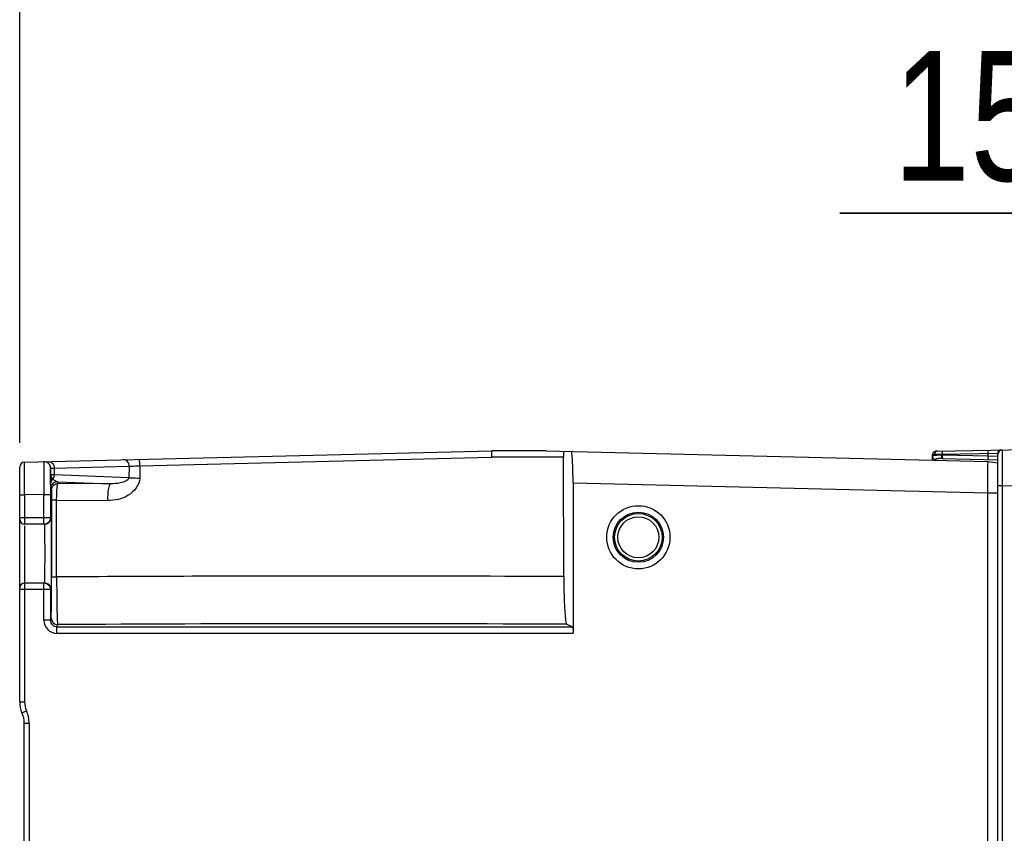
# Model space of a CAD drawing. Header units: inches. Extents: x 0 to 117, y 0 to 83.
# Tile 29 of 69: x 47.55 to 53.48, y 70.92 to 75.82. Entities that reach past the tile are written whole.
import ezdxf

# ---------------------------------------------------------------- set-up
doc = ezdxf.new("R2010")
doc.units = ezdxf.units.IN
doc.header["$LTSCALE"] = 6.431102
doc.header["$MEASUREMENT"] = 0
doc.layers.get('0').update_dxf_attribs({"linetype": 'CONTINUOUS'})
doc.styles.get("Standard").update_dxf_attribs({"font": 'txt', "width": 0.8})
doc.dimstyles.new('DIMSTYLE_1', dxfattribs={"dimtxt": 0.78125, "dimasz": 0.7, "dimexe": 0.18, "dimexo": 0.0625, "dimgap": 0.09, "dimtad": 1, "dimdec": 0, "dimzin": 4, "dimdsep": 46, "dimtxsty": 'STANDARD', "dimblk": '_FILLED', "dimblk1": '_FILLED', "dimblk2": '_FILLED', "dimcen": 0.09, "dimadec": 0, "dimazin": 0, "dimtfac": 1, "dimtdec": 0, "dimtofl": 0, "dimtmove": 0, "dimatfit": 3, "dimldrblk": '_FILLED', "dimfxl": 1, "dimtolj": 1, "dimtzin": 4, "dimarcsym": 0})

# ---------------------------------------------------------------- blocks, each defined once
blk = doc.blocks.new('_FILLED')
at = {"color": 0, "linetype": 'BYBLOCK'}
blk.add_solid([(0, 0), (-1, 0.1429), (-1, -0.1429)], dxfattribs=at)
blk = doc.blocks.new('*D8')
at = {"color": 7, "linetype": 'CONTINUOUS'}
for p, q in [((47.5477, 73.2703), (47.5477, 76.5023)), ((55.2109, 73.1976), (55.2109, 76.5023)), ((47.5477, 76.1273), (51.3793, 76.1273)), ((55.2109, 76.1273), (51.3793, 76.1273))]:
    blk.add_line(p, q, dxfattribs=at)
at = {"color": 7, "linetype": 'CONTINUOUS', "xscale": 0.7, "yscale": 0.7, "zscale": 0.7, "rotation": 180}
blk.add_blockref('_FILLED', (47.5477, 76.1273), dxfattribs=at)
at = {"color": 7, "linetype": 'CONTINUOUS', "xscale": 0.7, "yscale": 0.7, "zscale": 0.7}
blk.add_blockref('_FILLED', (55.2109, 76.1273), dxfattribs=at)
at = {"color": 7, "linetype": 'CONTINUOUS', "insert": (51.3793, 77.1039), "char_height": 0.78125, "width": 1.875, "attachment_point": 2, "line_spacing_factor": 0.9}
blk.add_mtext('195', dxfattribs=at)
blk = doc.blocks.new('*D9')
at = {"color": 7, "linetype": 'CONTINUOUS'}
for p, q in [((54.6203, 71.4847), (54.6203, 75.0313)), ((55.2109, 73.1976), (55.2109, 75.0313)), ((54.6203, 74.6563), (52.4901, 74.6563)), ((52.4901, 74.6563), (54.9156, 74.6563)), ((56.2109, 74.6563), (54.9156, 74.6563)), ((55.2109, 74.6563), (56.2109, 74.6563))]:
    blk.add_line(p, q, dxfattribs=at)
at = {"color": 7, "linetype": 'CONTINUOUS', "xscale": 0.7, "yscale": 0.7, "zscale": 0.7}
blk.add_blockref('_FILLED', (54.6203, 74.6563), dxfattribs=at)
at = {"color": 7, "linetype": 'CONTINUOUS', "xscale": 0.7, "yscale": 0.7, "zscale": 0.7, "rotation": 180}
blk.add_blockref('_FILLED', (55.2109, 74.6563), dxfattribs=at)
at = {"color": 7, "linetype": 'CONTINUOUS', "insert": (53.7401, 75.6328), "char_height": 0.78125, "width": 1.25, "attachment_point": 3, "line_spacing_factor": 0.9}
blk.add_mtext('15', dxfattribs=at)

msp = doc.modelspace()

# ---------------------------------------------------------------- linework, layer by layer
at = {"color": 7, "linetype": 'CONTINUOUS'}
for p, q in [((47.5765, 73.1547), (50.3944, 73.2236)), ((50.7207, 73.2236), (50.3944, 73.2236)), ((50.7207, 73.2236), (53.3828, 73.1585)), ((53.0763, 73.2216), (53.0732, 73.2215)), ((53.0765, 73.2216), (53.7564, 73.2335)), ((48.2723, 73.1332), (50.3909, 73.1853)), ((50.8253, 73.1853), (50.3909, 73.1853)), ((50.8265, 72.4651), (50.8253, 73.1853)), ((53.0482, 73.2035), (53.0477, 73.1991)), ((53.0477, 73.1667), (53.0477, 73.1991)), ((53.0603, 73.202), (53.0775, 73.2022)), ((53.0775, 73.2022), (53.0999, 73.2025)), ((53.0859, 73.1779), (53.0998, 73.1779)), ((53.0999, 73.2025), (53.1061, 73.2026)), ((53.1061, 73.1973), (53.1028, 73.1974)), ((53.1061, 73.2026), (53.4406, 73.2086)), ((53.1061, 73.2026), (53.1061, 73.1973)), ((53.383, 73.19), (53.1061, 73.1973)), ((53.1079, 73.1777), (53.4414, 73.169)), ((53.383, 73.19), (53.383, 73.2074)), ((53.4381, 73.1882), (53.383, 73.19)), ((53.4414, 63.7307), (53.4414, 73.2087)), ((53.4414, 73.2087), (53.4426, 73.2087)), ((53.4683, 73.1729), (53.4683, 73.1392)), ((47.5477, 71.7087), (47.5477, 73.1252)), ((47.5769, 73.0563), (47.5765, 73.1547)), ((47.7344, 73.0803), (47.7344, 73.118)), ((47.7346, 73.1183), (47.7557, 73.1189)), ((47.7557, 73.1189), (48.2071, 73.13)), ((47.7557, 73.1189), (47.7557, 73.078)), ((48.2071, 73.13), (48.2057, 73.0611)), ((48.2723, 73.1332), (48.2707, 73.0586)), ((53.3828, 73.1585), (53.4414, 73.1512)), ((53.4683, 73.1392), (53.4683, 73.1202)), ((53.4683, 73.1202), (53.4684, 73.0789)), ((47.577, 73.0187), (47.5769, 73.0563)), ((47.7332, 73.0196), (47.7337, 73.0943)), ((47.7344, 73.074), (47.7344, 73.0803)), ((47.7514, 73.0506), (47.7489, 73.0541)), ((48.2057, 73.0611), (47.7557, 73.078)), ((53.4684, 73.0789), (53.4684, 73.057)), ((53.4684, 73.057), (53.4685, 73.012)), ((47.5772, 72.9784), (47.577, 73.0187)), ((47.7358, 72.9973), (47.7392, 72.9871)), ((47.7786, 73.0264), (47.7752, 73.0367)), ((47.7752, 73.0367), (48.0949, 73.0247)), ((48.0949, 73.0247), (47.7786, 73.0264)), ((50.8823, 73.0307), (50.8823, 72.1228)), ((50.8823, 73.0306), (53.3823, 72.9695)), ((53.4685, 73.012), (53.4414, 73.012)), ((53.4685, 73.012), (53.7564, 73.017)), ((53.4685, 73.012), (53.4685, 63.9273)), ((47.5477, 72.9578), (47.5772, 72.9578)), ((47.5772, 72.9578), (47.5772, 72.9784)), ((47.6936, 72.9607), (47.5772, 72.9578)), ((47.5772, 72.9578), (47.5772, 72.7813)), ((47.6937, 72.7807), (47.6936, 72.9607)), ((47.6936, 72.9607), (47.7331, 72.9607)), ((47.7331, 72.9607), (47.7331, 72.8201)), ((47.7397, 72.9264), (47.7396, 72.4639)), ((47.7397, 72.9345), (47.7397, 72.9264)), ((47.7703, 72.4629), (47.7704, 72.9254)), ((47.7704, 72.9254), (48.0769, 72.9237)), ((53.3823, 63.9697), (53.3823, 72.9696)), ((53.3823, 72.9696), (53.4414, 72.9696)), ((47.5477, 72.8201), (47.7331, 72.8201)), ((47.6937, 72.7807), (47.5772, 72.7807)), ((47.5772, 72.7713), (47.5772, 71.7087)), ((47.7396, 72.437), (47.7396, 72.4639)), ((47.5772, 72.4264), (47.6937, 72.4264)), ((47.6937, 72.2018), (47.6937, 72.4264)), ((47.7331, 72.387), (47.5477, 72.387)), ((47.7331, 72.387), (47.7331, 72.2016)), ((47.7331, 72.2016), (47.6937, 72.2016)), ((47.7724, 72.1622), (47.7767, 72.1751)), ((47.7724, 72.1226), (47.7724, 72.1622)), ((47.7724, 72.1622), (50.88, 72.1622)), ((50.8445, 72.1774), (50.88, 72.1622)), ((50.8823, 72.1226), (47.7716, 72.1226)), ((47.5477, 71.7087), (47.5772, 71.7087)), ((47.5615, 71.6443), (47.5884, 71.6564)), ((47.5753, 70.6845), (47.5753, 71.5799)), ((47.6048, 71.5799), (47.5753, 71.5799)), ((47.6048, 71.5799), (47.6048, 70.6631))]:
    msp.add_line(p, q, dxfattribs=at)
for points in [[(53.0732, 73.2215), (53.0696, 73.2212), (53.0661, 73.2206), (53.0626, 73.2196), (53.0589, 73.2179), (53.0553, 73.2154), (53.0521, 73.212), (53.0496, 73.208), (53.0482, 73.2035)], [(47.7344, 73.118), (47.7344, 73.1181), (47.7344, 73.1181), (47.7344, 73.1182), (47.7344, 73.1182), (47.7345, 73.1182), (47.7345, 73.1182), (47.7345, 73.1182), (47.7345, 73.1182), (47.7346, 73.1183)]]:
    msp.add_lwpolyline(points, dxfattribs=at)
for radius in [0.1905, 0.1511, 0.1434, 0.1237]:
    msp.add_circle((51.276, 72.7019), radius, dxfattribs=at)
for centre, radius, start, end in [((53.469, 73.2009), 0.0276, 91, 179.999), ((53.4611, 73.2087), 0.0197, 91, 180), ((53.0618, 73.0863), 0.1157, 90.70863, 91.99768), ((55.1222, 73.1575), 2.0555, 179.6174, 179.75235), ((53.0853, 72.7808), 0.4169, 89.02017, 91.55967), ((53.0851, 72.7453), 0.4524, 87.7599, 89.07445), ((53.0738, 71.9069), 1.2713, 88.44908, 88.82751), ((53.179, 73.1955), 0.0729, 178.58525, 183.70471), ((47.5772, 73.1252), 0.0295, 91.40001, 179.98473), ((47.6949, 73.1183), 0.039, 359.95337, 91.29206), ((61.5089, 73.1811), 13.7749, 180.4452, 180.62722), ((47.7698, 73.023), 0.0375, 123.97526, 129.21341), ((64.6091, 72.9616), 16.876, 179.80308, 180.003), ((47.7746, 72.9973), 0.0388, 169.38595, 179.93462), ((47.5772, 72.8102), 0.0295, 180.0007, 270), ((47.6965, 72.82), 0.0394, 269.98086, 0.02132), ((49.5269, -244.0116), 316.4794, 90.022282, 90.318029), ((49.5386, -220.1038), 292.5716, 89.747777, 90.026386), ((47.5772, 72.3968), 0.0295, 90, 179.99968), ((47.6965, 72.387), 0.0394, 359.97869, 90.01913), ((47.6936, 72.3869), 0.0395, 35.00104, 44.97808), ((26.9584, 72.4529), 20.7812, 359.63044, 359.95624), ((38.5851, 72.3735), 9.1543, 359.3075, 359.65763), ((47.7767, 72.2145), 0.0393, 180.02499, 269.98675), ((47.7724, 72.2015), 0.0393, 179.93451, 270.01277), ((49.5197, -212.4688), 284.6492, 89.733334, 90.35084), ((47.7052, 71.7087), 0.1575, 180, 204.14685), ((47.7052, 71.7087), 0.128, 180, 204.14685), ((47.4178, 71.5799), 0.1575, 0, 24.14685), ((47.4178, 71.5799), 0.187, 0, 24.14685)]:
    msp.add_arc(centre, radius, start, end, dxfattribs=at)
for points, knots in [([(50.3944, 73.2236), (50.3933, 73.2236), (50.3924, 73.2182), (50.3908, 73.2074), (50.3908, 73.1944), (50.3909, 73.1853)], [0, 0, 0, 0, 0.083573, 0.297628, 1, 1, 1, 1]), ([(50.8237, 73.2211), (50.824, 73.2192), (50.8251, 73.2073), (50.8253, 73.1953), (50.8253, 73.1853)], [0, 0, 0, 0, 0.156431, 1, 1, 1, 1]), ([(50.8823, 73.0307), (50.8823, 73.0549), (50.8818, 73.0994), (50.8799, 73.1521), (50.8775, 73.1858), (50.8757, 73.204), (50.8738, 73.2131), (50.8722, 73.2199), (50.8708, 73.2199)], [0, 0, 0, 0, 0.380589, 0.70319, 0.82714, 0.919601, 0.977351, 1, 1, 1, 1]), ([(53.1108, 73.2222), (53.1086, 73.2222), (53.1064, 73.2128), (53.106, 73.2072), (53.1061, 73.2026)], [0, 0, 0, 0, 0.326428, 1, 1, 1, 1]), ([(53.383, 73.2074), (53.383, 73.212), (53.3833, 73.2176), (53.3855, 73.227), (53.3878, 73.2271)], [0, 0, 0, 0, 0.673048, 1, 1, 1, 1]), ([(53.4685, 73.2285), (53.4673, 73.2284), (53.47, 73.2208), (53.4673, 73.2129), (53.4688, 73.194), (53.4683, 73.1808), (53.4683, 73.1729)], [0, 0, 0, 0, 0.065336, 0.258645, 0.573731, 1, 1, 1, 1]), ([(48.2071, 73.13), (48.2071, 73.1399), (48.2014, 73.1594), (48.1825, 73.1695), (48.1739, 73.1693)], [0, 0, 0, 0, 0.535248, 1, 1, 1, 1]), ([(48.2723, 73.1332), (48.2721, 73.1424), (48.2711, 73.1551), (48.2685, 73.1667), (48.2664, 73.1715), (48.2651, 73.1715)], [0, 0, 0, 0, 0.690677, 0.905567, 1, 1, 1, 1]), ([(53.0477, 73.1991), (53.0477, 73.2012), (53.0533, 73.2016), (53.0563, 73.2018), (53.0577, 73.2019)], [0, 0, 0, 0, 0.587428, 1, 1, 1, 1]), ([(53.0477, 73.19), (53.0477, 73.1929), (53.0591, 73.1982), (53.0674, 73.1974), (53.0739, 73.1976)], [0, 0, 0, 0, 0.310221, 1, 1, 1, 1]), ([(53.0667, 73.1712), (53.0668, 73.1736), (53.0708, 73.1763), (53.0741, 73.1768), (53.0754, 73.177)], [0, 0, 0, 0, 0.647024, 1, 1, 1, 1]), ([(53.1028, 73.1974), (53.1027, 73.1954), (53.103, 73.1893), (53.1035, 73.1824), (53.1062, 73.179)], [0, 0, 0, 0, 0.310235, 1, 1, 1, 1]), ([(53.1062, 73.1908), (53.1063, 73.189), (53.1069, 73.185), (53.1077, 73.1777), (53.1106, 73.1776)], [0, 0, 0, 0, 0.379223, 1, 1, 1, 1]), ([(53.1062, 73.179), (53.1064, 73.1786), (53.107, 73.178), (53.1078, 73.1777), (53.1082, 73.1777)], [0, 0, 0, 0, 0.558194, 1, 1, 1, 1]), ([(53.3876, 73.1704), (53.3854, 73.1704), (53.3833, 73.1799), (53.3829, 73.1854), (53.383, 73.19)], [0, 0, 0, 0, 0.326361, 1, 1, 1, 1]), ([(47.6935, 73.1278), (47.6935, 73.1174), (47.6933, 73.0616), (47.6935, 73.0059), (47.6936, 72.9607)], [0, 0, 0, 0, 0.18813, 1, 1, 1, 1]), ([(47.6941, 73.1574), (47.6939, 73.1564), (47.6938, 73.1466), (47.6936, 73.1367), (47.6935, 73.1278)], [0, 0, 0, 0, 0.09586, 1, 1, 1, 1]), ([(47.7344, 73.118), (47.7344, 73.1271), (47.7276, 73.146), (47.71, 73.1555), (47.701, 73.1569)], [0, 0, 0, 0, 0.499556, 1, 1, 1, 1]), ([(47.7337, 73.0943), (47.7338, 73.0974), (47.7341, 73.1054), (47.7336, 73.1134), (47.7344, 73.118)], [0, 0, 0, 0, 0.400227, 1, 1, 1, 1]), ([(48.2071, 73.13), (48.2114, 73.1302), (48.2331, 73.1314), (48.2549, 73.1325), (48.2723, 73.1332)], [0, 0, 0, 0, 0.197507, 1, 1, 1, 1]), ([(53.3823, 72.9695), (53.3819, 72.9936), (53.3824, 73.0287), (53.3826, 73.0731), (53.3824, 73.1016), (53.3829, 73.1242), (53.3819, 73.143), (53.3839, 73.1508), (53.3816, 73.1586), (53.3828, 73.1585)], [0, 0, 0, 0, 0.382659, 0.555502, 0.706992, 0.831392, 0.923805, 0.980734, 1, 1, 1, 1]), ([(47.7489, 73.0541), (47.7467, 73.0561), (47.74, 73.0635), (47.7346, 73.0731), (47.7344, 73.0803)], [0, 0, 0, 0, 0.288325, 1, 1, 1, 1]), ([(47.7557, 73.078), (47.7505, 73.0782), (47.7452, 73.0801), (47.7349, 73.0784), (47.7344, 73.0803)], [0, 0, 0, 0, 0.732963, 1, 1, 1, 1]), ([(47.7752, 73.0367), (47.7687, 73.0373), (47.7594, 73.0414), (47.7532, 73.0484), (47.7514, 73.0506)], [0, 0, 0, 0, 0.699817, 1, 1, 1, 1]), ([(48.2707, 73.0586), (48.2709, 73.0168), (48.205, 72.9385), (48.1195, 72.9232), (48.0769, 72.9238)], [0, 0, 0, 0, 0.49472, 1, 1, 1, 1]), ([(48.2057, 73.0611), (48.2034, 73.0412), (48.1501, 73.0264), (48.1148, 73.0243), (48.0949, 73.0247)], [0, 0, 0, 0, 0.502971, 1, 1, 1, 1]), ([(48.2057, 73.0611), (48.21, 73.0609), (48.2316, 73.0597), (48.2533, 73.059), (48.2707, 73.0586)], [0, 0, 0, 0, 0.197471, 1, 1, 1, 1]), ([(47.7358, 72.9973), (47.7349, 73), (47.7359, 73.0113), (47.7349, 73.0221), (47.7348, 73.0303)], [0, 0, 0, 0, 0.255187, 1, 1, 1, 1]), ([(47.7752, 73.0367), (47.7662, 73.0367), (47.7478, 73.0302), (47.7381, 73.0132), (47.7365, 73.0044)], [0, 0, 0, 0, 0.499578, 1, 1, 1, 1]), ([(47.7392, 72.9871), (47.7408, 72.9822), (47.738, 72.9641), (47.7397, 72.9469), (47.7397, 72.9345)], [0, 0, 0, 0, 0.292027, 1, 1, 1, 1]), ([(47.7704, 72.9254), (47.7704, 72.9381), (47.771, 72.9612), (47.7717, 72.9936), (47.7754, 73.0118), (47.7757, 73.0255), (47.7786, 73.0264)], [0, 0, 0, 0, 0.373555, 0.693305, 0.911747, 1, 1, 1, 1]), ([(48.0862, 73.0111), (48.0845, 73.0059), (48.0783, 72.9771), (48.0769, 72.9476), (48.0769, 72.9237)], [0, 0, 0, 0, 0.188211, 1, 1, 1, 1]), ([(48.0949, 73.0247), (48.0941, 73.0246), (48.0891, 73.0216), (48.0876, 73.0156), (48.0862, 73.0111)], [0, 0, 0, 0, 0.152483, 1, 1, 1, 1]), ([(47.7704, 72.9254), (47.7663, 72.9254), (47.7592, 72.9257), (47.7492, 72.9253), (47.7441, 72.9266), (47.74, 72.9257), (47.7397, 72.9264)], [0, 0, 0, 0, 0.39477, 0.715093, 0.924111, 1, 1, 1, 1]), ([(47.7358, 72.8201), (47.7372, 72.8202), (47.7347, 72.8111), (47.7376, 72.8023), (47.7365, 72.7807), (47.7374, 72.7549), (47.7374, 72.7222), (47.7377, 72.6713), (47.7377, 72.6035), (47.7377, 72.5358), (47.7374, 72.4848), (47.7374, 72.4522), (47.7365, 72.4263), (47.7376, 72.4049), (47.7347, 72.3958), (47.7372, 72.387), (47.7358, 72.387)], [0, 0, 0, 0, 0.009645, 0.038102, 0.084312, 0.146472, 0.222228, 0.308658, 0.499967, 0.691282, 0.777719, 0.853484, 0.915661, 0.961883, 0.99033, 1, 1, 1, 1]), ([(47.6965, 72.7807), (47.6976, 72.7807), (47.6957, 72.7735), (47.698, 72.7661), (47.6972, 72.7485), (47.698, 72.7274), (47.698, 72.7006), (47.6983, 72.659), (47.6984, 72.6035), (47.6983, 72.5481), (47.698, 72.5064), (47.698, 72.4797), (47.6972, 72.4585), (47.698, 72.441), (47.6957, 72.4336), (47.6976, 72.4264), (47.6965, 72.4264)], [0, 0, 0, 0, 0.00968, 0.038127, 0.084342, 0.146504, 0.222251, 0.308676, 0.49998, 0.691286, 0.777715, 0.853474, 0.915645, 0.961869, 0.990319, 1, 1, 1, 1]), ([(47.7396, 72.4639), (47.7399, 72.4631), (47.7442, 72.4641), (47.7528, 72.4621), (47.7631, 72.4629), (47.7703, 72.4629)], [0, 0, 0, 0, 0.085094, 0.298589, 1, 1, 1, 1]), ([(47.7703, 72.4629), (47.7703, 72.4262), (47.7708, 72.3589), (47.7715, 72.2795), (47.7732, 72.2283), (47.7736, 72.2016), (47.7759, 72.1856), (47.7753, 72.1768), (47.7767, 72.1751)], [0, 0, 0, 0, 0.381742, 0.702457, 0.825501, 0.917737, 0.976423, 1, 1, 1, 1]), ([(50.8265, 72.4651), (50.8266, 72.4284), (50.8275, 72.3609), (50.8304, 72.2813), (50.8343, 72.2303), (50.8369, 72.2034), (50.8403, 72.188), (50.8422, 72.1783), (50.8445, 72.1774)], [0, 0, 0, 0, 0.380913, 0.700565, 0.823015, 0.915022, 0.974134, 1, 1, 1, 1]), ([(47.7374, 72.2145), (47.7387, 72.2187), (47.7371, 72.2353), (47.7385, 72.2512), (47.7387, 72.2629)], [0, 0, 0, 0, 0.276275, 1, 1, 1, 1]), ([(47.6937, 72.2018), (47.6939, 72.1818), (47.7101, 72.1401), (47.7516, 72.123), (47.7716, 72.1226)], [0, 0, 0, 0, 0.49998, 1, 1, 1, 1]), ([(50.88, 72.1622), (50.881, 72.1617), (50.8806, 72.1565), (50.8829, 72.1449), (50.8823, 72.132), (50.8823, 72.1228)], [0, 0, 0, 0, 0.086152, 0.304087, 1, 1, 1, 1])]:
    msp.add_open_spline(points, degree=3, knots=knots, dxfattribs=at)
for points in [[(53.0765, 73.2216), (53.068, 73.2215), (53.0603, 73.2105), (53.0603, 73.202)], [(53.0477, 73.19), (53.0477, 73.1811), (53.0578, 73.1715), (53.0667, 73.1712)], [(53.0754, 73.177), (53.0788, 73.1776), (53.0824, 73.1778), (53.0859, 73.1779)], [(47.7225, 73.1583), (47.734, 73.1586), (47.7461, 73.1492), (47.7511, 73.1389)], [(47.7511, 73.1389), (47.7541, 73.1328), (47.7557, 73.1258), (47.7557, 73.1189)], [(47.7461, 73.0521), (47.7398, 73.0469), (47.7349, 73.0385), (47.7348, 73.0303)], [(47.7557, 73.078), (47.7556, 73.0706), (47.7545, 73.0605), (47.7479, 73.0572)], [(47.7392, 72.9871), (47.7392, 73.002), (47.7507, 73.0186), (47.7647, 73.0239)], [(47.7647, 73.0239), (47.7691, 73.0255), (47.7739, 73.0264), (47.7786, 73.0264)], [(47.7331, 72.8201), (47.7331, 72.81), (47.7287, 72.7993), (47.7215, 72.7922)], [(47.7215, 72.7922), (47.7144, 72.7851), (47.7038, 72.7807), (47.6937, 72.7807)], [(47.6937, 72.4264), (47.7038, 72.4264), (47.7144, 72.4219), (47.7215, 72.4148)], [(47.726, 72.4096), (47.7305, 72.4031), (47.7331, 72.3949), (47.7331, 72.387)]]:
    msp.add_open_spline(points, degree=3, dxfattribs=at)

# ---------------------------------------------------------------- dimensions: what is measured, and where the dimension line sits
dim = msp.add_linear_dim(base=(47.5477, 76.1273), p1=(55.2109, 73.1976), p2=(47.5477, 73.2703), angle=180, dimstyle='DIMSTYLE_1', dxfattribs=at)
dim.commit()
dim.dimension.update_dxf_attribs({"geometry": '*D8', "text_midpoint": (50.4418, 76.7133), "dimtype": 160})
dim = msp.add_linear_dim(base=(55.2109, 74.6563), p1=(54.6203, 71.4847), p2=(55.2109, 73.1976), dimstyle='DIMSTYLE_1', dxfattribs=at)
dim.commit()
dim.dimension.update_dxf_attribs({"geometry": '*D9', "text_midpoint": (51.8651, 75.2422), "dimtype": 160})

doc.saveas('drawing.dxf')
